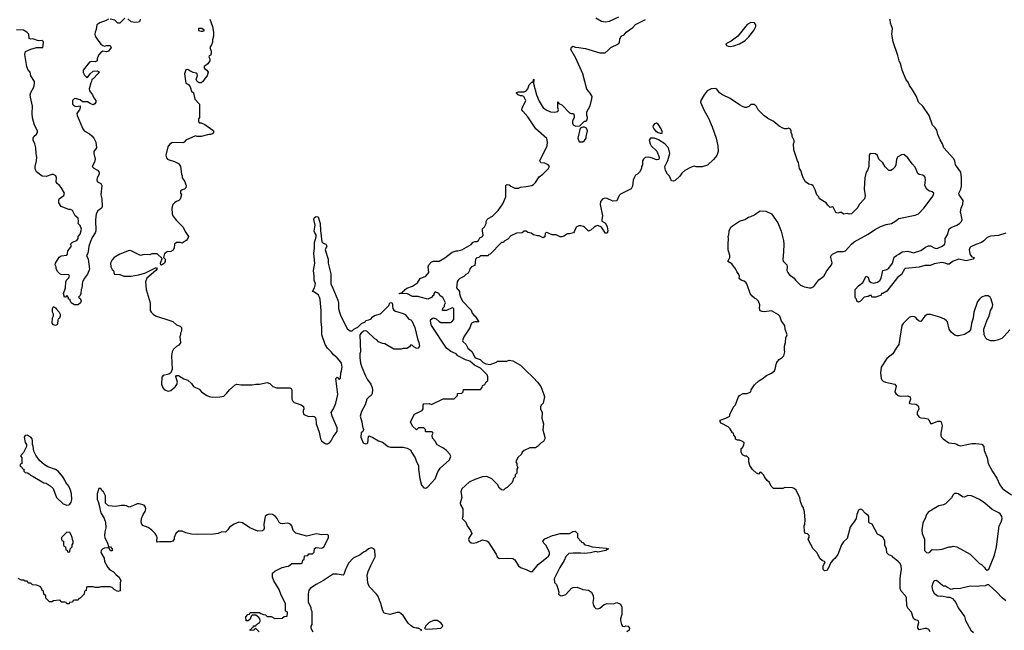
# Model space of a CAD drawing. Header units: inches. Extents: x 2494115 to 2685112, y 774173 to 915163.
# Tile 187 of 215: x 2621711 to 2632133, y 891787 to 898243. Entities that reach past the tile are written whole.
import ezdxf

# ---------------------------------------------------------------- set-up
doc = ezdxf.new("R2010")
doc.units = ezdxf.units.IN
doc.header["$MEASUREMENT"] = 0
doc.layers.add('C6829', color=7, linetype='Continuous')
doc.layers.add('C6839', color=7, linetype='Continuous')

msp = doc.modelspace()

# ---------------------------------------------------------------- linework, layer by layer
at = {"layer": 'C6829', "color": 5}
for points, elevation in [([(2628050, 898272), (2627950, 898225), (2627910, 898219), (2627870, 898224), (2627810, 898259)], 60), ([(2622652, 898248), (2622626, 898234), (2622558, 898210), (2622527, 898190), (2622519, 898141), (2622508, 898110), (2622507, 898090), (2622511, 898070), (2622530, 898038), (2622570, 897985), (2622590, 897971), (2622610, 897965), (2622631, 897971), (2622670, 897971), (2622678, 897950), (2622650, 897909), (2622630, 897904), (2622590, 897909), (2622570, 897898), (2622546, 897870), (2622531, 897830), (2622530, 897808), (2622510, 897798), (2622470, 897802), (2622450, 897795), (2622383, 897710), (2622384, 897684), (2622397, 897657), (2622410, 897642), (2622430, 897634), (2622455, 897670), (2622490, 897698), (2622530, 897702), (2622551, 897691), (2622538, 897670), (2622490, 897618), (2622474, 897610), (2622472, 897590), (2622464, 897576), (2622446, 897514), (2622451, 897490), (2622481, 897450), (2622497, 897417), (2622516, 897390), (2622518, 897370), (2622506, 897354), (2622490, 897344), (2622456, 897356), (2622430, 897374), (2622375, 897375), (2622350, 897395), (2622312, 897408), (2622290, 897409), (2622268, 897390), (2622268, 897350), (2622279, 897339), (2622290, 897331), (2622310, 897327), (2622351, 897331), (2622351, 897310), (2622345, 897290), (2622328, 897272), (2622317, 897250), (2622319, 897230), (2622378, 897090), (2622393, 897070), (2622450, 897037), (2622474, 897014), (2622494, 896990), (2622517, 896950), (2622523, 896890), (2622496, 896850), (2622494, 896830), (2622510, 896770), (2622502, 896738), (2622477, 896690), (2622494, 896674), (2622534, 896654), (2622551, 896630), (2622551, 896610), (2622532, 896570), (2622528, 896550), (2622535, 896530), (2622570, 896510), (2622580, 896490), (2622571, 896390), (2622579, 896350), (2622584, 896270), (2622576, 896250), (2622539, 896221), (2622522, 896190), (2622514, 896126), (2622517, 896010), (2622510, 895989), (2622478, 895942), (2622461, 895899), (2622443, 895850), (2622436, 895790), (2622430, 895768), (2622418, 895750), (2622434, 895710), (2622450, 895606), (2622430, 895554), (2622397, 895510), (2622376, 895470), (2622370, 895406), (2622362, 895390), (2622358, 895350), (2622350, 895326), (2622334, 895310), (2622350, 895294), (2622362, 895270), (2622356, 895250), (2622330, 895230), (2622290, 895230), (2622255, 895250), (2622246, 895274), (2622246, 895286), (2622228, 895290), (2622227, 895307), (2622210, 895326), (2622194, 895310), (2622186, 895310), (2622175, 895350), (2622195, 895410), (2622198, 895470), (2622206, 895490), (2622230, 895514), (2622238, 895530), (2622230, 895546), (2622150, 895548), (2622136, 895556), (2622116, 895576), (2622098, 895610), (2622098, 895630), (2622088, 895650), (2622089, 895670), (2622129, 895731), (2622150, 895745), (2622210, 895754), (2622218, 895770), (2622220, 895800), (2622250, 895834), (2622258, 895850), (2622248, 895870), (2622268, 895890), (2622315, 895910), (2622328, 895930), (2622328, 895952), (2622350, 895974), (2622364, 896030), (2622350, 896068), (2622328, 896090), (2622335, 896110), (2622330, 896146), (2622298, 896170), (2622270, 896226), (2622250, 896238), (2622230, 896238), (2622150, 896269), (2622126, 896306), (2622124, 896330), (2622129, 896350), (2622177, 896383), (2622184, 896410), (2622149, 896470), (2622131, 896491), (2622106, 896510), (2622098, 896530), (2622101, 896570), (2622092, 896592), (2622070, 896606), (2622050, 896607), (2621990, 896587), (2621950, 896589), (2621890, 896636), (2621880, 896650), (2621874, 896670), (2621874, 896690), (2621890, 896752), (2621893, 896790), (2621885, 896830), (2621882, 896890), (2621871, 896931), (2621854, 896970), (2621852, 896990), (2621861, 897010), (2621890, 897034), (2621898, 897050), (2621899, 897070), (2621868, 897128), (2621847, 897207), (2621844, 897250), (2621848, 897330), (2621825, 897425), (2621823, 897450), (2621827, 897473), (2621860, 897530), (2621868, 897570), (2621867, 897590), (2621830, 897650), (2621820, 897690), (2621798, 897718), (2621787, 897747), (2621765, 897875), (2621774, 897906), (2621827, 897933), (2621890, 897948), (2621954, 897950), (2621961, 897970), (2621962, 898010), (2621950, 898022), (2621910, 898019), (2621850, 898042), (2621830, 898038), (2621810, 898046), (2621806, 898090), (2621787, 898110), (2621750, 898132), (2621677, 898137)], 40), ([(2622822, 898258), (2622770, 898206), (2622750, 898206), (2622717, 898237), (2622670, 898249)], 40), ([(2623722, 898250), (2623751, 898170), (2623761, 898110), (2623761, 898070), (2623751, 898030), (2623750, 898006), (2623742, 897978), (2623722, 897950), (2623738, 897910), (2623738, 897890), (2623730, 897866), (2623718, 897862), (2623714, 897850), (2623722, 897830), (2623722, 897810), (2623702, 897778), (2623662, 897750), (2623662, 897730), (2623691, 897711), (2623706, 897690), (2623695, 897650), (2623673, 897627), (2623650, 897589), (2623630, 897577), (2623610, 897577), (2623589, 897589), (2623579, 897610), (2623593, 897653), (2623589, 897670), (2623578, 897678), (2623546, 897686), (2623510, 897702), (2623490, 897717), (2623468, 897712), (2623455, 897670), (2623470, 897574), (2623497, 897557), (2623515, 897535), (2623528, 897488), (2623552, 897470), (2623564, 897404), (2623614, 897350), (2623614, 897210), (2623604, 897196), (2623602, 897170), (2623610, 897154), (2623630, 897154), (2623670, 897134), (2623755, 897075), (2623762, 897070), (2623762, 897050), (2623750, 897038), (2623730, 897029), (2623712, 897028), (2623630, 897008), (2623590, 897008), (2623570, 897015), (2623471, 896969), (2623450, 896948), (2623437, 896943), (2623330, 896944), (2623320, 896940), (2623295, 896925), (2623280, 896900), (2623258, 896810), (2623264, 896784), (2623274, 896770), (2623284, 896764), (2623350, 896745), (2623390, 896722), (2623402, 896710), (2623412, 896690), (2623422, 896610), (2623431, 896591), (2623432, 896570), (2623455, 896535), (2623472, 896490), (2623470, 896466), (2623454, 896450), (2623430, 896446), (2623414, 896430), (2623414, 896410), (2623422, 896390), (2623410, 896346), (2623394, 896330), (2623370, 896322), (2623352, 896310), (2623332, 896290), (2623321, 896250), (2623325, 896190), (2623331, 896170), (2623370, 896121), (2623441, 896050), (2623463, 896003), (2623498, 895950), (2623492, 895930), (2623472, 895910), (2623430, 895882), (2623408, 895888), (2623370, 895888), (2623351, 895869), (2623346, 895830), (2623334, 895806), (2623310, 895794), (2623270, 895789), (2623250, 895775), (2623245, 895770), (2623234, 895730), (2623252, 895710), (2623252, 895690), (2623242, 895670), (2623211, 895649), (2623206, 895650), (2623202, 895670), (2623218, 895718), (2623167, 895767), (2623110, 895768), (2623090, 895758), (2623030, 895762), (2622990, 895749), (2622890, 895798), (2622870, 895802), (2622770, 895764), (2622711, 895730), (2622690, 895704), (2622671, 895670), (2622676, 895630), (2622690, 895602), (2622702, 895590), (2622710, 895554), (2622771, 895551), (2622812, 895532), (2622890, 895531), (2622970, 895545), (2623037, 895563), (2623150, 895621), (2623159, 895619), (2623165, 895610), (2623151, 895590), (2623055, 895510), (2623042, 895470), (2623051, 895390), (2623091, 895250), (2623092, 895170), (2623102, 895150), (2623122, 895130), (2623150, 895111), (2623310, 895061), (2623330, 895051), (2623370, 895018), (2623410, 895002), (2623422, 894990), (2623422, 894950), (2623412, 894930), (2623412, 894910), (2623405, 894890), (2623412, 894828), (2623397, 894803), (2623370, 894788), (2623340, 894760), (2623324, 894730), (2623317, 894690), (2623323, 894550), (2623312, 894510), (2623290, 894494), (2623230, 894482), (2623216, 894464), (2623211, 894390), (2623227, 894350), (2623243, 894330), (2623283, 894317), (2623310, 894321), (2623357, 894363), (2623374, 894386), (2623382, 894410), (2623364, 894470), (2623370, 894482), (2623390, 894482), (2623447, 894447), (2623491, 894431), (2623530, 894398), (2623550, 894365), (2623610, 894336), (2623636, 894310), (2623691, 894270), (2623718, 894258), (2623750, 894253), (2623830, 894256), (2623870, 894263), (2623899, 894290), (2623930, 894330), (2623990, 894381), (2624010, 894391), (2624050, 894381), (2624170, 894383), (2624210, 894391), (2624250, 894391), (2624330, 894406), (2624357, 894397), (2624390, 894366), (2624430, 894352), (2624570, 894352), (2624584, 894344), (2624592, 894330), (2624592, 894232), (2624602, 894210), (2624617, 894197), (2624690, 894171), (2624714, 894154), (2624719, 894130), (2624711, 894110), (2624711, 894090), (2624717, 894070), (2624724, 894064), (2624770, 894048), (2624811, 894051), (2624827, 894047), (2624839, 894039), (2624847, 894027), (2624848, 893970), (2624881, 893881), (2624893, 893810), (2624907, 893790), (2624943, 893763), (2624950, 893759), (2624970, 893759), (2624991, 893769), (2625009, 893790), (2625028, 893832), (2625072, 893890), (2625070, 893929), (2625017, 894050), (2625009, 894090), (2625031, 894129), (2625057, 894190), (2625078, 894282), (2625058, 894450), (2625070, 894462), (2625090, 894442), (2625108, 894452), (2625109, 894510), (2625117, 894530), (2625124, 894570), (2625117, 894610), (2625110, 894622), (2625070, 894669), (2625030, 894702), (2625010, 894729), (2624969, 894770), (2624945, 894810), (2624909, 894910), (2624909, 894990), (2624901, 895050), (2624901, 895170), (2624890, 895286), (2624884, 895310), (2624872, 895332), (2624830, 895362), (2624809, 895370), (2624832, 895408), (2624842, 895450), (2624829, 895490), (2624829, 895530), (2624819, 895590), (2624834, 895670), (2624825, 895770), (2624832, 895830), (2624832, 895888), (2624848, 895948), (2624849, 895970), (2624834, 895990), (2624829, 896009), (2624837, 896070), (2624824, 896130), (2624830, 896151), (2624850, 896161), (2624870, 896158), (2624891, 896090), (2624894, 896014), (2624910, 895894), (2624922, 895882), (2624952, 895870), (2624962, 895850), (2624945, 895810), (2624975, 895710), (2624976, 895670), (2625004, 895556), (2625005, 895450), (2625026, 895406), (2625077, 895277), (2625085, 895245), (2625087, 895190), (2625096, 895150), (2625111, 895110), (2625182, 894970), (2625210, 894952), (2625230, 894952), (2625249, 894971), (2625290, 894991), (2625330, 895032), (2625368, 895050), (2625376, 895064), (2625406, 895070), (2625430, 895082), (2625441, 895099), (2625465, 895115), (2625530, 895135), (2625618, 895222), (2625630, 895251), (2625650, 895254), (2625657, 895237), (2625656, 895210), (2625661, 895190), (2625671, 895171), (2625690, 895161), (2625770, 895138), (2625790, 895125), (2625830, 895078), (2625851, 895071), (2625860, 895060), (2625892, 894990), (2625921, 894870), (2625936, 894830), (2625942, 894790), (2625930, 894766), (2625909, 894769), (2625883, 894783), (2625870, 894798), (2625850, 894806), (2625837, 894783), (2625810, 894768), (2625770, 894768), (2625750, 894758), (2625670, 894758), (2625594, 894806), (2625575, 894815), (2625550, 894818), (2625510, 894838), (2625490, 894858), (2625469, 894869), (2625386, 894950), (2625370, 894954), (2625350, 894949), (2625325, 894930), (2625312, 894910), (2625318, 894730), (2625311, 894709), (2625311, 894670), (2625319, 894610), (2625331, 894570), (2625370, 894478), (2625390, 894441), (2625427, 894390), (2625443, 894350), (2625446, 894330), (2625441, 894290), (2625431, 894269), (2625410, 894255), (2625386, 894230), (2625367, 894170), (2625330, 894102), (2625314, 894050), (2625332, 893992), (2625341, 893941), (2625351, 893911), (2625354, 893910), (2625342, 893890), (2625325, 893874), (2625321, 893830), (2625345, 893770), (2625370, 893758), (2625390, 893762), (2625395, 893770), (2625403, 893837), (2625410, 893842), (2625450, 893827), (2625510, 893791), (2625550, 893776), (2625610, 893731), (2625635, 893725), (2625770, 893722), (2625812, 893712), (2625850, 893692), (2625858, 893670), (2625898, 893610), (2625911, 893570), (2625931, 893530), (2625931, 893490), (2625946, 893390), (2625963, 893323), (2625990, 893292), (2626010, 893291), (2626030, 893305), (2626109, 893390), (2626136, 893464), (2626160, 893500), (2626261, 893590), (2626273, 893630), (2626264, 893650), (2626230, 893689), (2626190, 893718), (2626129, 893749), (2626110, 893786), (2626080, 893820), (2626078, 893850), (2626086, 893870), (2626082, 893882), (2626070, 893886), (2626010, 893886), (2626006, 893890), (2626006, 893910), (2625987, 893927), (2625933, 893927), (2625910, 893906), (2625870, 893946), (2625848, 893990), (2625888, 894072), (2625970, 894112), (2625982, 894130), (2625982, 894170), (2625990, 894182), (2626044, 894184), (2626070, 894174), (2626193, 894233), (2626310, 894234), (2626346, 894270), (2626346, 894290), (2626390, 894294), (2626406, 894310), (2626408, 894332), (2626590, 894334), (2626607, 894353), (2626610, 894374), (2626635, 894385), (2626650, 894414), (2626666, 894430), (2626667, 894467), (2626658, 894490), (2626590, 894558), (2626526, 894590), (2626474, 894634), (2626428, 894648), (2626350, 894688), (2626329, 894709), (2626275, 894735), (2626229, 894769), (2626069, 895010), (2626062, 895030), (2626058, 895070), (2626088, 895092), (2626120, 895080), (2626150, 895052), (2626170, 895042), (2626270, 895042), (2626286, 895050), (2626307, 895073), (2626306, 895190), (2626290, 895198), (2626230, 895168), (2626187, 895167), (2626188, 895192), (2626206, 895210), (2626206, 895230), (2626218, 895250), (2626190, 895306), (2626163, 895323), (2626146, 895350), (2626110, 895366), (2626094, 895350), (2626094, 895330), (2626080, 895320), (2626070, 895306), (2626030, 895289), (2625950, 895309), (2625930, 895318), (2625870, 895318), (2625810, 895348), (2625730, 895346), (2625726, 895350), (2625762, 895358), (2625766, 895370), (2625782, 895378), (2625790, 895391), (2625810, 895405), (2625870, 895425), (2625920, 895460), (2625950, 895506), (2626010, 895531), (2626042, 895570), (2626035, 895630), (2626042, 895650), (2626070, 895682), (2626090, 895691), (2626150, 895691), (2626210, 895726), (2626290, 895785), (2626330, 895801), (2626350, 895801), (2626390, 895811), (2626490, 895865), (2626510, 895891), (2626530, 895898), (2626550, 895898), (2626568, 895910), (2626583, 895937), (2626608, 895952), (2626618, 895970), (2626609, 896009), (2626609, 896031), (2626630, 896054), (2626648, 896090), (2626648, 896110), (2626658, 896130), (2626670, 896142), (2626715, 896165), (2626775, 896225), (2626823, 896297), (2626858, 896370), (2626855, 896470), (2626858, 896490), (2626863, 896497), (2626870, 896502), (2626890, 896498), (2626910, 896482), (2626950, 896462), (2626990, 896462), (2627010, 896472), (2627070, 896478), (2627130, 896491), (2627150, 896502), (2627170, 896522), (2627210, 896582), (2627248, 896610), (2627308, 896670), (2627318, 896690), (2627306, 896710), (2627270, 896728), (2627226, 896730), (2627218, 896750), (2627294, 896910), (2627299, 896950), (2627289, 896989), (2627175, 897090), (2627090, 897218), (2627035, 897275), (2627026, 897290), (2627028, 897310), (2627062, 897370), (2627068, 897390), (2627046, 897430), (2627030, 897438), (2627010, 897438), (2626986, 897450), (2626968, 897470), (2626970, 897474), (2626990, 897482), (2627050, 897482), (2627070, 897492), (2627090, 897512), (2627104, 897556), (2627130, 897582), (2627138, 897582), (2627146, 897590), (2627148, 897610), (2627153, 897613), (2627151, 897570), (2627181, 897450), (2627210, 897382), (2627250, 897311), (2627290, 897286), (2627330, 897271), (2627370, 897266), (2627407, 897273), (2627415, 897290), (2627408, 897312), (2627406, 897374), (2627410, 897374), (2627418, 897358), (2627450, 897342), (2627530, 897258), (2627550, 897251), (2627571, 897251), (2627578, 897230), (2627578, 897210), (2627563, 897170), (2627561, 897150), (2627570, 897132), (2627597, 897117), (2627639, 897121), (2627688, 897170), (2627708, 897172), (2627716, 897184), (2627722, 897210), (2627715, 897230), (2627715, 897270), (2627750, 897334), (2627768, 897408), (2627769, 897430), (2627750, 897468), (2627714, 897510), (2627673, 897670), (2627597, 897837), (2627544, 897930), (2627550, 897954), (2627570, 897962), (2627592, 897952), (2627630, 897951), (2627650, 897945), (2627700, 897940), (2627850, 897892), (2627907, 897893), (2627940, 897920), (2627969, 897951), (2628048, 897990), (2628059, 898001), (2628063, 898037), (2628078, 898070), (2628110, 898085), (2628129, 898110), (2628199, 898161), (2628230, 898191), (2628335, 898245)], 60), ([(2622985, 898250), (2622978, 898222), (2622964, 898216), (2622930, 898214), (2622890, 898222), (2622854, 898254)], 40), ([(2630000, 896582), (2629978, 896650), (2629964, 896670), (2629953, 896733), (2629942, 896750), (2629906, 896866), (2629902, 896930), (2629908, 896950), (2629907, 896967), (2629888, 897010), (2629887, 897027), (2629878, 897050), (2629878, 897070), (2629870, 897086), (2629850, 897098), (2629831, 897089), (2629810, 897089), (2629790, 897095), (2629750, 897118), (2629686, 897170), (2629630, 897198), (2629610, 897218), (2629590, 897228), (2629529, 897289), (2629510, 897326), (2629490, 897346), (2629450, 897346), (2629430, 897326), (2629404, 897316), (2629390, 897315), (2629370, 897322), (2629330, 897342), (2629230, 897409), (2629149, 897449), (2629118, 897470), (2629090, 897508), (2629076, 897516), (2629030, 897512), (2628989, 897491), (2628955, 897450), (2628919, 897390), (2628917, 897370), (2628951, 897290), (2629002, 897202), (2629042, 897110), (2629082, 896990), (2629099, 896910), (2629103, 896850), (2629090, 896808), (2629056, 896764), (2628990, 896704), (2628934, 896686), (2628870, 896689), (2628850, 896695), (2628810, 896681), (2628750, 896649), (2628720, 896620), (2628698, 896590), (2628650, 896544), (2628630, 896535), (2628610, 896538), (2628588, 896590), (2628568, 896610), (2628548, 896650), (2628538, 896690), (2628570, 896754), (2628593, 896827), (2628577, 896890), (2628539, 896930), (2628473, 896973), (2628430, 896991), (2628388, 896992), (2628375, 896970), (2628383, 896930), (2628395, 896910), (2628455, 896855), (2628481, 896790), (2628475, 896765), (2628450, 896762), (2628410, 896779), (2628370, 896789), (2628330, 896788), (2628312, 896770), (2628302, 896750), (2628302, 896710), (2628292, 896690), (2628292, 896670), (2628272, 896630), (2628251, 896609), (2628230, 896598), (2628220, 896580), (2628206, 896546), (2628197, 896483), (2628184, 896456), (2628070, 896399), (2628057, 896383), (2628030, 896329), (2627990, 896324), (2627930, 896353), (2627910, 896357), (2627882, 896350), (2627858, 896322), (2627856, 896290), (2627881, 896170), (2627872, 896130), (2627873, 896113), (2627910, 896091), (2627930, 896052), (2627936, 896010), (2627930, 895986), (2627910, 895988), (2627870, 896048), (2627830, 896068), (2627810, 896062), (2627792, 896050), (2627760, 896020), (2627730, 896009), (2627690, 896049), (2627677, 896057), (2627650, 896064), (2627630, 896064), (2627602, 896050), (2627581, 895999), (2627572, 895990), (2627530, 895979), (2627510, 895979), (2627470, 895955), (2627450, 895949), (2627430, 895949), (2627390, 895969), (2627346, 895970), (2627290, 895995), (2627273, 895987), (2627270, 895946), (2627250, 895938), (2627210, 895958), (2627190, 895958), (2627150, 895969), (2627125, 895985), (2627090, 895995), (2627070, 896008), (2627050, 896008), (2627030, 895989), (2626970, 895988), (2626910, 895958), (2626877, 895923), (2626838, 895902), (2626830, 895886), (2626810, 895886), (2626690, 895766), (2626678, 895762), (2626670, 895746), (2626590, 895748), (2626570, 895728), (2626550, 895726), (2626534, 895710), (2626530, 895646), (2626494, 895630), (2626474, 895610), (2626472, 895590), (2626457, 895563), (2626434, 895550), (2626412, 895528), (2626370, 895508), (2626352, 895490), (2626342, 895470), (2626334, 895410), (2626365, 895370), (2626366, 895350), (2626378, 895310), (2626402, 895262), (2626491, 895171), (2626501, 895141), (2626518, 895118), (2626531, 895110), (2626572, 895050), (2626530, 895049), (2626501, 895039), (2626491, 895029), (2626476, 894984), (2626411, 894890), (2626398, 894850), (2626402, 894842), (2626433, 894813), (2626455, 894770), (2626496, 894736), (2626530, 894676), (2626544, 894664), (2626585, 894650), (2626618, 894618), (2626643, 894603), (2626690, 894598), (2626756, 894624), (2626770, 894634), (2626867, 894633), (2626890, 894642), (2626930, 894636), (2627012, 894590), (2627060, 894540), (2627150, 894458), (2627191, 894410), (2627226, 894366), (2627260, 894280), (2627265, 894255), (2627251, 894189), (2627232, 894168), (2627222, 894150), (2627222, 894130), (2627242, 894090), (2627238, 894030), (2627256, 893970), (2627248, 893908), (2627271, 893830), (2627271, 893810), (2627255, 893785), (2627232, 893770), (2627191, 893729), (2627170, 893718), (2627110, 893715), (2627050, 893688), (2627031, 893669), (2627022, 893650), (2626985, 893615), (2626962, 893570), (2626974, 893550), (2626974, 893530), (2626982, 893510), (2626974, 893490), (2626972, 893448), (2626954, 893430), (2626954, 893410), (2626934, 893390), (2626932, 893368), (2626922, 893350), (2626870, 893298), (2626850, 893288), (2626830, 893268), (2626810, 893274), (2626789, 893290), (2626770, 893328), (2626708, 893388), (2626654, 893414), (2626609, 893409), (2626530, 893383), (2626468, 893352), (2626390, 893282), (2626379, 893250), (2626389, 893190), (2626374, 893130), (2626375, 893115), (2626402, 893070), (2626402, 892990), (2626394, 892970), (2626432, 892930), (2626446, 892890), (2626483, 892843), (2626498, 892810), (2626468, 892770), (2626463, 892750), (2626470, 892728), (2626490, 892711), (2626510, 892708), (2626550, 892716), (2626610, 892743), (2626654, 892734), (2626670, 892722), (2626753, 892593), (2626765, 892565), (2626785, 892545), (2626871, 892551), (2626930, 892547), (2626953, 892533), (2626991, 892470), (2627010, 892451), (2627071, 892431), (2627114, 892410), (2627130, 892406), (2627138, 892410), (2627197, 892483), (2627309, 892570), (2627317, 892590), (2627319, 892610), (2627283, 892683), (2627258, 892710), (2627248, 892730), (2627270, 892754), (2627350, 892791), (2627368, 892792), (2627430, 892811), (2627530, 892812), (2627570, 892832), (2627590, 892834), (2627614, 892810), (2627614, 892770), (2627634, 892750), (2627638, 892738), (2627650, 892734), (2627658, 892718), (2627670, 892714), (2627694, 892690), (2627730, 892685), (2627770, 892671), (2627917, 892657), (2627942, 892650), (2627914, 892630), (2627830, 892615), (2627810, 892622), (2627753, 892607), (2627690, 892598), (2627650, 892603), (2627570, 892601), (2627522, 892598), (2627512, 892590), (2627490, 892566), (2627475, 892525), (2627428, 892452), (2627367, 892330), (2627371, 892291), (2627391, 892271), (2627408, 892230), (2627416, 892190), (2627415, 892170), (2627434, 892154), (2627450, 892153), (2627490, 892166), (2627550, 892231), (2627570, 892241), (2627610, 892243), (2627670, 892219), (2627730, 892211), (2627762, 892190), (2627781, 892150), (2627783, 892123), (2627778, 892082), (2627783, 892050), (2627796, 892030), (2627810, 892019), (2627830, 892015), (2627850, 892022), (2627899, 892061), (2627930, 892071), (2627993, 892067), (2628030, 892082), (2628070, 892062), (2628085, 892030), (2628086, 892006), (2628086, 891954), (2628071, 891909), (2628071, 891890), (2628081, 891850), (2628091, 891831), (2628110, 891827), (2628127, 891833), (2628150, 891831), (2628165, 891810), (2628161, 891790), (2628136, 891770)], 60), ([(2630000, 893093), (2629989, 893110), (2629975, 893150), (2629970, 893186), (2629928, 893268), (2629908, 893288), (2629890, 893295), (2629810, 893298), (2629787, 893287), (2629690, 893288), (2629666, 893310), (2629648, 893350), (2629622, 893370), (2629595, 893410), (2629588, 893428), (2629566, 893450), (2629550, 893458), (2629530, 893438), (2629508, 893450), (2629469, 893489), (2629438, 893530), (2629429, 893570), (2629428, 893608), (2629408, 893628), (2629389, 893629), (2629362, 893642), (2629346, 893670), (2629348, 893710), (2629360, 893720), (2629376, 893744), (2629378, 893770), (2629363, 893783), (2629330, 893798), (2629310, 893798), (2629287, 893807), (2629286, 893830), (2629269, 893849), (2629266, 893870), (2629256, 893876), (2629230, 893918), (2629210, 893938), (2629136, 893976), (2629126, 893990), (2629126, 894010), (2629186, 894030), (2629226, 894050), (2629226, 894070), (2629268, 894150), (2629289, 894171), (2629315, 894250), (2629329, 894271), (2629370, 894292), (2629410, 894291), (2629448, 894310), (2629455, 894330), (2629490, 894382), (2629534, 894426), (2629570, 894445), (2629617, 894483), (2629670, 894507), (2629699, 894530), (2629709, 894550), (2629723, 894610), (2629732, 894630), (2629750, 894650), (2629783, 894670), (2629798, 894690), (2629809, 894730), (2629805, 894750), (2629807, 894790), (2629818, 894830), (2629821, 894879), (2629833, 894910), (2629813, 894970), (2629808, 895010), (2629775, 895055), (2629758, 895110), (2629744, 895124), (2629670, 895164), (2629590, 895156), (2629570, 895157), (2629550, 895164), (2629543, 895190), (2629545, 895230), (2629530, 895268), (2629510, 895289), (2629490, 895299), (2629462, 895322), (2629443, 895350), (2629409, 895449), (2629401, 895461), (2629380, 895480), (2629349, 895490), (2629327, 895507), (2629329, 895530), (2629324, 895550), (2629300, 895580), (2629289, 895610), (2629250, 895662), (2629208, 895688), (2629229, 895730), (2629229, 895750), (2629209, 895810), (2629209, 895870), (2629215, 895930), (2629209, 895950), (2629218, 895970), (2629222, 896010), (2629238, 896050), (2629255, 896065), (2629330, 896112), (2629386, 896130), (2629426, 896154), (2629450, 896161), (2629490, 896181), (2629505, 896196), (2629550, 896223), (2629610, 896218), (2629670, 896192), (2629735, 896095), (2629771, 896009), (2629796, 895910), (2629799, 895870), (2629797, 895790), (2629788, 895708), (2629791, 895690), (2629831, 895650), (2629835, 895630), (2629831, 895590), (2629841, 895570), (2629855, 895550), (2629907, 895510), (2629922, 895490), (2629977, 895437), (2630000, 895427)], 60), ([(2624246, 891770), (2624210, 891806), (2624198, 891802), (2624194, 891790), (2624187, 891787), (2624150, 891786), (2624148, 891792), (2624162, 891798), (2624167, 891813), (2624182, 891818), (2624187, 891833), (2624210, 891834), (2624218, 891850), (2624248, 891870), (2624258, 891890), (2624242, 891922), (2624210, 891948), (2624170, 891946), (2624162, 891938), (2624150, 891906), (2624130, 891886), (2624108, 891888), (2624106, 891930), (2624127, 891953), (2624142, 891958), (2624150, 891974), (2624250, 891974), (2624264, 891964), (2624293, 891953), (2624311, 891951), (2624330, 891934), (2624372, 891932), (2624413, 891913), (2624490, 891914), (2624510, 891934), (2624542, 891938), (2624546, 891970), (2624542, 891982), (2624526, 891990), (2624526, 892070), (2624480, 892160), (2624458, 892218), (2624402, 892310), (2624388, 892350), (2624388, 892392), (2624410, 892414), (2624488, 892452), (2624507, 892453), (2624530, 892462), (2624556, 892464), (2624590, 892494), (2624690, 892494), (2624702, 892498), (2624706, 892530), (2624722, 892538), (2624726, 892570), (2624730, 892574), (2624762, 892578), (2624770, 892594), (2624810, 892594), (2624827, 892613), (2624830, 892652), (2624850, 892662), (2624910, 892655), (2624930, 892666), (2624981, 892770), (2624981, 892790), (2624970, 892799), (2624910, 892796), (2624850, 892808), (2624750, 892784), (2624634, 892814), (2624604, 892844), (2624590, 892890), (2624576, 892910), (2624550, 892919), (2624490, 892914), (2624470, 892918), (2624453, 892933), (2624435, 892970), (2624417, 892990), (2624385, 893010), (2624350, 893015), (2624330, 893008), (2624309, 892990), (2624296, 892910), (2624298, 892862), (2624293, 892847), (2624280, 892840), (2624230, 892835), (2624148, 892870), (2624070, 892924), (2624030, 892929), (2623982, 892910), (2623930, 892878), (2623914, 892850), (2623890, 892826), (2623850, 892828), (2623811, 892809), (2623763, 892803), (2623590, 892799), (2623530, 892804), (2623470, 892817), (2623430, 892834), (2623390, 892835), (2623365, 892810), (2623346, 892770), (2623345, 892750), (2623330, 892728), (2623310, 892722), (2623190, 892722), (2623170, 892718), (2623162, 892730), (2623165, 892770), (2623162, 892782), (2623145, 892810), (2623110, 892845), (2623070, 892875), (2623015, 892895), (2623002, 892910), (2622995, 892930), (2623001, 892970), (2623017, 893010), (2623038, 893042), (2623045, 893070), (2623042, 893090), (2623030, 893109), (2622974, 893126), (2622954, 893126), (2622910, 893102), (2622870, 893089), (2622842, 893102), (2622825, 893105), (2622786, 893106), (2622730, 893096), (2622650, 893104), (2622618, 893130), (2622618, 893210), (2622598, 893250), (2622583, 893263), (2622570, 893286), (2622550, 893286), (2622532, 893230), (2622532, 893170), (2622542, 893150), (2622557, 893097), (2622558, 893070), (2622571, 893030), (2622605, 892970), (2622618, 892930), (2622622, 892870), (2622611, 892829), (2622607, 892790), (2622611, 892770), (2622639, 892710), (2622650, 892674), (2622672, 892670), (2622691, 892649), (2622690, 892626), (2622673, 892627), (2622650, 892666), (2622642, 892658), (2622610, 892655), (2622591, 892649), (2622572, 892630), (2622571, 892610), (2622605, 892550), (2622610, 892514), (2622642, 892450), (2622665, 892425), (2622704, 892404), (2622732, 892372), (2622762, 892350), (2622782, 892310), (2622774, 892290), (2622774, 892206), (2622750, 892198), (2622710, 892218), (2622690, 892238), (2622667, 892247), (2622570, 892246), (2622550, 892238), (2622510, 892238), (2622490, 892246), (2622430, 892246), (2622418, 892242), (2622413, 892207), (2622398, 892202), (2622394, 892170), (2622350, 892126), (2622338, 892122), (2622330, 892106), (2622290, 892106), (2622278, 892102), (2622270, 892086), (2622238, 892082), (2622233, 892067), (2622210, 892066), (2622202, 892082), (2622190, 892086), (2622150, 892086), (2622142, 892102), (2622130, 892106), (2622070, 892098), (2622050, 892088), (2622028, 892088), (2621987, 892127), (2621986, 892150), (2621966, 892170), (2621962, 892202), (2621946, 892210), (2621946, 892230), (2621926, 892250), (2621890, 892266), (2621848, 892268), (2621830, 892286), (2621807, 892287), (2621790, 892306), (2621770, 892306), (2621750, 892318), (2621730, 892318), (2621696, 892336)], 60), ([(2625956, 891784), (2625966, 891790), (2625930, 891808), (2625909, 891809), (2625878, 891818), (2625853, 891833), (2625823, 891863), (2625770, 891942), (2625750, 891962), (2625730, 891974), (2625706, 891974), (2625630, 891955), (2625570, 891968), (2625554, 891994), (2625533, 892070), (2625502, 892150), (2625489, 892170), (2625409, 892250), (2625397, 892290), (2625389, 892371), (2625399, 892410), (2625426, 892474), (2625478, 892570), (2625474, 892574), (2625470, 892634), (2625459, 892650), (2625430, 892658), (2625402, 892650), (2625376, 892624), (2625350, 892615), (2625315, 892585), (2625242, 892550), (2625190, 892498), (2625171, 892450), (2625158, 892430), (2625142, 892378), (2625134, 892370), (2625070, 892382), (2625030, 892379), (2625012, 892370), (2624928, 892312), (2624850, 892273), (2624788, 892232), (2624771, 892210), (2624765, 892170), (2624765, 892085), (2624792, 892030), (2624792, 892010), (2624802, 891990), (2624802, 891850), (2624794, 891830), (2624794, 891810), (2624812, 891772)], 60)]:
    msp.add_lwpolyline(points, dxfattribs=dict(at, elevation=elevation))
for points, elevation in [([(2629450, 898213), (2629410, 898193), (2629311, 898069), (2629243, 898017), (2629185, 897990), (2629192, 897970), (2629210, 897963), (2629230, 897961), (2629270, 897967), (2629330, 897987), (2629372, 898012), (2629390, 898023), (2629430, 898063), (2629483, 898130), (2629501, 898170), (2629504, 898190), (2629490, 898209)], 60), ([(2623638, 898150), (2623602, 898150), (2623605, 898130), (2623630, 898121), (2623650, 898122), (2623666, 898130)], 60), ([(2628450, 897149), (2628430, 897144), (2628415, 897125), (2628414, 897110), (2628423, 897090), (2628442, 897070), (2628470, 897051), (2628490, 897044), (2628510, 897045), (2628513, 897050), (2628501, 897090), (2628470, 897138)], 60), ([(2627690, 897108), (2627670, 897108), (2627645, 897095), (2627618, 896990), (2627633, 896953), (2627670, 896952), (2627690, 896965), (2627708, 896990), (2627708, 897010), (2627722, 897070), (2627710, 897098)], 60), ([(2622090, 895009), (2622070, 895018), (2622056, 895036), (2622058, 895090), (2622067, 895113), (2622068, 895130), (2622058, 895150), (2622058, 895190), (2622070, 895211), (2622090, 895198), (2622101, 895181), (2622130, 895152), (2622138, 895130), (2622138, 895110), (2622132, 895088), (2622118, 895082), (2622113, 895067), (2622112, 895028), (2622104, 895016)], 40), ([(2621790, 893849), (2621770, 893848), (2621758, 893830), (2621770, 893774), (2621782, 893750), (2621782, 893730), (2621752, 893668), (2621724, 893636), (2621724, 893624), (2621734, 893610), (2621734, 893550), (2621718, 893542), (2621714, 893530), (2621718, 893518), (2621733, 893513), (2621738, 893498), (2621754, 893490), (2621754, 893470), (2621770, 893454), (2621792, 893452), (2621810, 893442), (2621826, 893426), (2621855, 893415), (2621966, 893346), (2621990, 893342), (2622035, 893315), (2622065, 893285), (2622102, 893190), (2622170, 893125), (2622210, 893111), (2622230, 893112), (2622240, 893120), (2622257, 893143), (2622261, 893170), (2622258, 893230), (2622250, 893270), (2622231, 893311), (2622199, 893350), (2622190, 893375), (2622169, 893410), (2622118, 893470), (2622089, 893489), (2622010, 893515), (2621975, 893535), (2621922, 893582), (2621880, 893640), (2621860, 893680), (2621855, 893735), (2621848, 893750), (2621848, 893790), (2621842, 893810), (2621828, 893830)], 60), ([(2622210, 892826), (2622154, 892770), (2622154, 892750), (2622158, 892738), (2622174, 892730), (2622174, 892690), (2622178, 892678), (2622194, 892670), (2622198, 892638), (2622213, 892633), (2622218, 892618), (2622230, 892614), (2622242, 892618), (2622246, 892650), (2622266, 892670), (2622266, 892690), (2622278, 892710), (2622278, 892730), (2622268, 892748), (2622267, 892767), (2622256, 892796), (2622242, 892822)], 60), ([(2626130, 891889), (2626090, 891889), (2626045, 891870), (2626005, 891830), (2626002, 891818), (2625994, 891810), (2626002, 891802), (2626030, 891798), (2626130, 891807), (2626170, 891811), (2626189, 891830), (2626184, 891850), (2626170, 891866)], 60)]:
    msp.add_lwpolyline(points, close=True, dxfattribs=dict(at, elevation=elevation))
at = {"layer": 'C6839', "color": 5}
for points, elevation in [([(2632150, 895986), (2632070, 895961), (2631987, 895953), (2631950, 895942), (2631916, 895904), (2631893, 895887), (2631830, 895867), (2631779, 895841), (2631767, 895830), (2631759, 895810), (2631767, 895770), (2631775, 895755), (2631790, 895736), (2631812, 895730), (2631802, 895710), (2631730, 895695), (2631710, 895696), (2631650, 895713), (2631590, 895690), (2631550, 895657), (2631530, 895657), (2631508, 895670), (2631470, 895675), (2631390, 895662), (2631350, 895644), (2631290, 895644), (2631230, 895626), (2631088, 895612), (2631076, 895604), (2631045, 895550), (2631001, 895519), (2630890, 895374), (2630847, 895347), (2630833, 895347), (2630831, 895330), (2630774, 895310), (2630749, 895309), (2630730, 895309), (2630726, 895326), (2630710, 895328), (2630690, 895318), (2630650, 895309), (2630610, 895269), (2630590, 895258), (2630570, 895266), (2630567, 895287), (2630558, 895298), (2630555, 895310), (2630555, 895390), (2630589, 895430), (2630635, 895465), (2630670, 895531), (2630690, 895522), (2630702, 895482), (2630723, 895463), (2630750, 895457), (2630790, 895468), (2630814, 895486), (2630831, 895509), (2630847, 895593), (2630890, 895603), (2630910, 895616), (2630949, 895670), (2630968, 895732), (2630990, 895750), (2631017, 895763), (2631050, 895790), (2631110, 895795), (2631170, 895779), (2631250, 895804), (2631300, 895840), (2631330, 895854), (2631353, 895853), (2631390, 895830), (2631410, 895825), (2631430, 895827), (2631476, 895850), (2631502, 895870), (2631507, 895890), (2631507, 895930), (2631533, 895967), (2631550, 896031), (2631570, 896046), (2631629, 896070), (2631659, 896090), (2631679, 896110), (2631685, 896130), (2631668, 896212), (2631676, 896250), (2631695, 896294), (2631698, 896330), (2631656, 896390), (2631652, 896410), (2631671, 896450), (2631678, 896482), (2631681, 896570), (2631673, 896630), (2631615, 896710), (2631609, 896750), (2631596, 896776), (2631494, 896890), (2631477, 896930), (2631452, 896972), (2631430, 897030), (2631417, 897077), (2631401, 897101), (2631374, 897130), (2631336, 897230), (2631269, 897330), (2631226, 897370), (2631203, 897430), (2631162, 897502), (2631130, 897549), (2631117, 897577), (2631090, 897615), (2631050, 897710), (2631038, 897770), (2631019, 897810), (2631006, 897866), (2630958, 898010), (2630942, 898090), (2630950, 898150), (2630928, 898208), (2630923, 898250)], 40), ([(2630000, 895427), (2630019, 895419), (2630069, 895409), (2630090, 895410), (2630117, 895423), (2630168, 895492), (2630224, 895530), (2630253, 895587), (2630302, 895650), (2630311, 895671), (2630297, 895730), (2630298, 895742), (2630299, 895750), (2630314, 895766), (2630370, 895791), (2630430, 895791), (2630450, 895799), (2630514, 895870), (2630545, 895895), (2630690, 895974), (2630758, 896022), (2630823, 896057), (2630881, 896079), (2630937, 896090), (2630975, 896110), (2631017, 896143), (2631190, 896177), (2631224, 896190), (2631281, 896250), (2631370, 896366), (2631384, 896390), (2631385, 896410), (2631370, 896423), (2631335, 896435), (2631311, 896451), (2631292, 896490), (2631298, 896550), (2631296, 896570), (2631290, 896583), (2631270, 896598), (2631230, 896605), (2631217, 896617), (2631190, 896684), (2631158, 896718), (2631110, 896784), (2631070, 896818), (2631044, 896816), (2631005, 896795), (2630991, 896770), (2630985, 896710), (2630975, 896685), (2630950, 896658), (2630930, 896648), (2630912, 896648), (2630870, 896688), (2630848, 896730), (2630806, 896770), (2630790, 896806), (2630770, 896826), (2630713, 896827), (2630702, 896810), (2630698, 896690), (2630685, 896650), (2630671, 896630), (2630656, 896570), (2630651, 896450), (2630659, 896381), (2630652, 896350), (2630598, 896290), (2630584, 896256), (2630570, 896248), (2630514, 896190), (2630490, 896188), (2630470, 896195), (2630430, 896188), (2630410, 896206), (2630390, 896206), (2630370, 896198), (2630360, 896200), (2630350, 896206), (2630322, 896262), (2630310, 896266), (2630290, 896258), (2630263, 896283), (2630248, 896308), (2630178, 896350), (2630169, 896369), (2630149, 896390), (2630130, 896446), (2630108, 896488), (2630096, 896496), (2630065, 896505), (2630028, 896530), (2630000, 896580), (2630000, 896582)], 60), ([(2632190, 894964), (2632130, 894896), (2632105, 894874), (2632070, 894857), (2632030, 894849), (2631990, 894849), (2631950, 894862), (2631937, 894877), (2631921, 894910), (2631916, 894970), (2631950, 895070), (2631972, 895110), (2631987, 895170), (2632004, 895196), (2632011, 895230), (2631994, 895290), (2631982, 895310), (2631962, 895322), (2631930, 895324), (2631890, 895308), (2631869, 895290), (2631850, 895264), (2631810, 895150), (2631804, 895090), (2631785, 895030), (2631775, 894965), (2631758, 894942), (2631710, 894914), (2631650, 894901), (2631630, 894901), (2631608, 894908), (2631570, 894941), (2631550, 894970), (2631530, 895050), (2631521, 895061), (2631498, 895078), (2631450, 895098), (2631350, 895126), (2631315, 895125), (2631290, 895109), (2631250, 895054), (2631230, 895056), (2631210, 895073), (2631195, 895095), (2631182, 895102), (2631150, 895106), (2631125, 895095), (2631062, 895030), (2631049, 895010), (2631017, 894810), (2630987, 894770), (2630954, 894710), (2630890, 894661), (2630829, 894571), (2630822, 894510), (2630830, 894450), (2630837, 894436), (2630850, 894423), (2630875, 894410), (2630973, 894390), (2630987, 894370), (2630975, 894310), (2630984, 894290), (2631008, 894270), (2631030, 894264), (2631108, 894268), (2631135, 894255), (2631141, 894230), (2631127, 894190), (2631130, 894186), (2631150, 894180), (2631198, 894178), (2631220, 894160), (2631226, 894150), (2631228, 894130), (2631212, 894090), (2631210, 894070), (2631230, 894042), (2631250, 894033), (2631291, 894031), (2631322, 894022), (2631333, 894013), (2631350, 893973), (2631370, 893972), (2631430, 893998), (2631450, 893999), (2631463, 893990), (2631474, 893950), (2631461, 893870), (2631462, 893842), (2631468, 893828), (2631487, 893810), (2631546, 893770), (2631610, 893763), (2631630, 893756), (2631645, 893745), (2631670, 893739), (2631790, 893761), (2631830, 893764), (2631894, 893754), (2631915, 893730), (2631918, 893690), (2631951, 893611), (2631963, 893550), (2632007, 893467), (2632055, 893395), (2632086, 893326), (2632110, 893291), (2632130, 893271), (2632210, 893221)], 60), ([(2631348, 891770), (2631334, 891794), (2631310, 891806), (2631290, 891806), (2631233, 891793), (2631217, 891810), (2631218, 891830), (2631229, 891870), (2631224, 891884), (2631218, 891890), (2631190, 891897), (2631172, 891912), (2631150, 891978), (2631110, 892022), (2631102, 892050), (2631096, 892130), (2631086, 892150), (2631042, 892202), (2631032, 892230), (2631029, 892330), (2631036, 892390), (2631046, 892430), (2631041, 892470), (2631030, 892493), (2631010, 892515), (2630956, 892556), (2630946, 892570), (2630910, 892586), (2630890, 892606), (2630886, 892650), (2630869, 892689), (2630868, 892730), (2630849, 892769), (2630813, 892793), (2630790, 892802), (2630735, 892910), (2630703, 892923), (2630699, 892930), (2630697, 892990), (2630690, 893002), (2630662, 893022), (2630623, 893063), (2630610, 893069), (2630590, 893058), (2630571, 893010), (2630563, 892970), (2630541, 892930), (2630521, 892910), (2630501, 892879), (2630470, 892758), (2630430, 892721), (2630408, 892690), (2630371, 892590), (2630341, 892550), (2630318, 892530), (2630297, 892503), (2630270, 892442), (2630250, 892419), (2630230, 892415), (2630215, 892430), (2630215, 892465), (2630238, 892510), (2630204, 892524), (2630183, 892543), (2630148, 892610), (2630109, 892649), (2630060, 892740), (2630058, 892750), (2630066, 892770), (2630066, 892790), (2630050, 892806), (2630029, 892809), (2630018, 892830), (2630015, 892890), (2630022, 892910), (2630024, 892950), (2630018, 893038), (2630002, 893090), (2630000, 893093)], 60), ([(2632150, 892099), (2632110, 892129), (2632052, 892192), (2631970, 892268), (2631950, 892268), (2631930, 892258), (2631870, 892255), (2631850, 892249), (2631770, 892254), (2631670, 892228), (2631593, 892227), (2631570, 892218), (2631530, 892238), (2631510, 892255), (2631490, 892255), (2631480, 892260), (2631430, 892304), (2631410, 892313), (2631390, 892309), (2631375, 892285), (2631367, 892250), (2631371, 892210), (2631390, 892179), (2631410, 892161), (2631430, 892151), (2631453, 892147), (2631470, 892152), (2631530, 892138), (2631557, 892137), (2631584, 892124), (2631620, 892080), (2631646, 892026), (2631710, 891932), (2631721, 891890), (2631778, 891790), (2631805, 891765)], 60)]:
    msp.add_lwpolyline(points, dxfattribs=dict(at, elevation=elevation))
at = {"layer": 'C6839', "color": 5, "elevation": 60}
msp.add_lwpolyline([(2631630, 893235), (2631607, 893234), (2631590, 893221), (2631572, 893188), (2631510, 893125), (2631490, 893114), (2631438, 893102), (2631361, 893059), (2631330, 893039), (2631310, 893010), (2631300, 892980), (2631270, 892919), (2631259, 892850), (2631263, 892810), (2631287, 892750), (2631288, 892630), (2631310, 892609), (2631330, 892607), (2631346, 892614), (2631370, 892641), (2631410, 892639), (2631474, 892646), (2631550, 892671), (2631570, 892671), (2631590, 892678), (2631630, 892671), (2631770, 892591), (2631870, 892492), (2631890, 892482), (2631922, 892450), (2631932, 892432), (2631950, 892422), (2631970, 892434), (2632030, 892582), (2632050, 892670), (2632079, 892890), (2632098, 892930), (2632109, 892970), (2632105, 892990), (2632090, 893018), (2632076, 893030), (2632004, 893064), (2631927, 893130), (2631870, 893171), (2631785, 893210), (2631746, 893214), (2631710, 893196), (2631690, 893199), (2631644, 893230)], close=True, dxfattribs=at)

doc.saveas('drawing.dxf')
